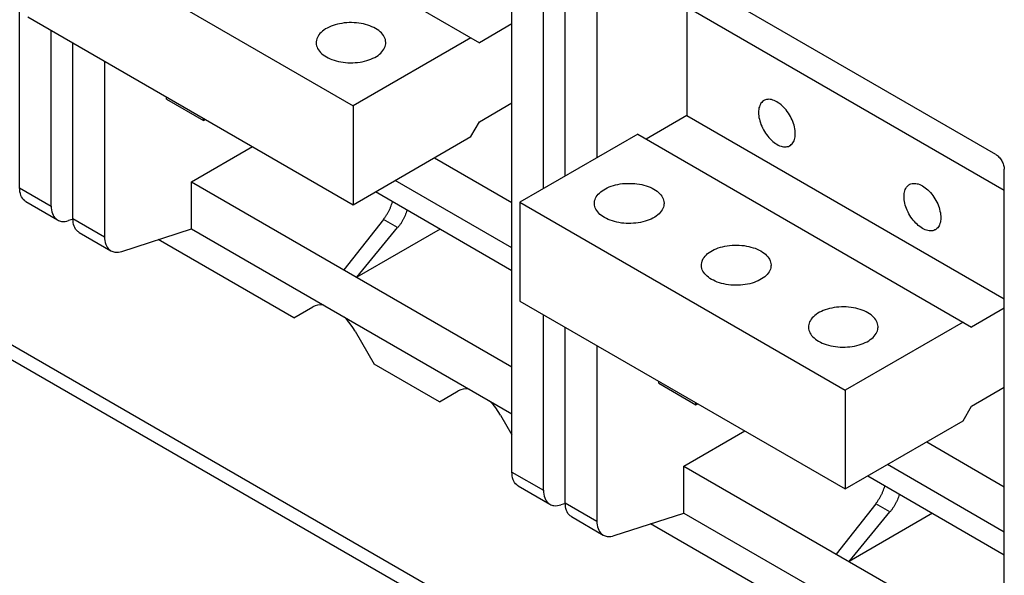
# Model space of a CAD drawing. Extents: x 0 to 17, y 0 to 11.
# Tile 32 of 51: x 11.982 to 13.05, y 2.968 to 3.57. Entities that reach past the tile are written whole.
import ezdxf

# ---------------------------------------------------------------- set-up
doc = ezdxf.new("R2010")
doc.units = 0
doc.header["$LTSCALE"] = 0.935
doc.layers.get('0').update_dxf_attribs({"linetype": 'CONTINUOUS'})

msp = doc.modelspace()

# ---------------------------------------------------------------- linework, layer by layer
at = {"color": 7, "linetype": 'CONTINUOUS'}
for p, q in [((11.9824, 3.3878), (11.9824, 4.0241)), ((12.1188, 3.7541), (12.4807, 3.5451)), ((12.516, 3.0798), (12.516, 3.716)), ((11.9912, 3.6804), (12.3438, 3.4768)), ((12.5501, 3.387), (12.5501, 3.6787)), ((12.5738, 3.4006), (12.5738, 3.6651)), ((12.6079, 3.663), (12.6079, 3.4203)), ((13.0403, 3.4241), (12.6172, 3.6684)), ((12.7057, 3.5839), (12.7057, 3.4661)), ((12.7057, 3.5839), (13.0496, 3.3854)), ((11.9912, 3.5732), (12.3438, 3.3696)), ((12.516, 3.5655), (12.4807, 3.5451)), ((12.0166, 3.3681), (12.0166, 3.5586)), ((12.0402, 3.3545), (12.0402, 3.5449)), ((12.4714, 3.5505), (12.3438, 3.4768)), ((12.0743, 3.5252), (12.0743, 3.3348)), ((14.9724, 1.4862), (11.4832, 3.5006)), ((14.9724, 1.4701), (11.4832, 3.4845)), ((12.1414, 3.4841), (12.1414, 3.4865)), ((12.1414, 3.4841), (12.1816, 3.4608)), ((12.4807, 3.4594), (12.516, 3.4798)), ((12.3438, 3.4768), (12.3438, 3.3696)), ((12.1816, 3.4608), (12.1816, 3.4633)), ((12.1816, 3.4608), (12.1838, 3.462)), ((12.4714, 3.4433), (12.4807, 3.4594)), ((12.7057, 3.4661), (12.6616, 3.4406)), ((12.7057, 3.4661), (13.0496, 3.2675)), ((12.3438, 3.3696), (12.4714, 3.4433)), ((12.6524, 3.446), (12.5247, 3.3723)), ((12.6524, 3.446), (13.0142, 3.237)), ((12.1687, 3.3943), (12.2349, 3.4325)), ((12.432, 3.4205), (12.516, 3.372)), ((13.0496, 2.7717), (13.0496, 3.408)), ((12.1687, 3.3434), (12.1687, 3.3943)), ((12.1687, 3.3943), (12.516, 3.1938)), ((12.516, 3.3228), (12.3894, 3.3959)), ((11.9824, 3.3878), (12.0166, 3.3681)), ((12.3681, 3.3837), (12.516, 3.2983)), ((11.9891, 3.3729), (12.0235, 3.353)), ((12.5247, 3.3723), (12.5247, 3.2652)), ((12.5247, 3.3723), (12.8773, 3.1687)), ((12.0404, 3.354), (12.0354, 3.3524)), ((12.0402, 3.3545), (12.0743, 3.3348)), ((12.3767, 3.3536), (12.3339, 3.299)), ((12.3921, 3.3447), (12.3767, 3.3536)), ((12.0931, 3.319), (12.1687, 3.3434)), ((12.1687, 3.3434), (12.516, 3.1429)), ((12.3478, 3.2909), (12.3921, 3.3447)), ((12.4382, 3.3432), (12.3478, 3.2909)), ((12.0469, 3.3395), (12.0812, 3.3197)), ((12.2795, 3.247), (12.1327, 3.3318)), ((12.2795, 3.247), (12.3001, 3.2589)), ((12.5247, 3.2652), (12.8773, 3.0616)), ((13.0496, 3.2574), (13.0142, 3.237)), ((12.5501, 3.0601), (12.5501, 3.2505)), ((12.5738, 3.0464), (12.5738, 3.2368)), ((13.0049, 3.2424), (12.8773, 3.1687)), ((12.346, 3.2324), (12.3665, 3.1968)), ((12.6079, 3.2171), (12.6079, 3.0267)), ((12.4373, 3.156), (12.3665, 3.1968)), ((12.675, 3.176), (12.675, 3.1784)), ((12.675, 3.176), (12.7152, 3.1528)), ((13.0142, 3.1513), (13.0496, 3.1717)), ((12.4373, 3.156), (12.4578, 3.1678)), ((12.8773, 3.1687), (12.8773, 3.0616)), ((12.7152, 3.1528), (12.7152, 3.1552)), ((12.7152, 3.1528), (12.7174, 3.1539)), ((13.0049, 3.1352), (13.0142, 3.1513)), ((12.5037, 3.1413), (12.516, 3.12)), ((12.8773, 3.0616), (13.0049, 3.1352)), ((12.7023, 3.0863), (12.7684, 3.1245)), ((12.9655, 3.1125), (13.0496, 3.0639)), ((12.7023, 3.0863), (13.0496, 2.8858)), ((12.7023, 3.0354), (12.7023, 3.0863)), ((13.0496, 3.0147), (12.9229, 3.0879)), ((12.516, 3.0798), (12.5501, 3.0601)), ((12.9017, 3.0756), (13.0496, 2.9902)), ((12.5227, 3.0648), (12.5571, 3.045)), ((12.5739, 3.0459), (12.569, 3.0443)), ((12.5738, 3.0464), (12.6079, 3.0267)), ((12.9103, 3.0455), (12.8675, 2.9909)), ((12.9257, 3.0366), (12.9103, 3.0455)), ((12.5805, 3.0315), (12.6148, 3.0116)), ((12.6267, 3.011), (12.7023, 3.0354)), ((12.7023, 3.0354), (13.0496, 2.8349)), ((12.8814, 2.9829), (12.9257, 3.0366)), ((12.9718, 3.0351), (12.8814, 2.9829)), ((12.8131, 2.939), (12.6663, 3.0237))]:
    msp.add_line(p, q, dxfattribs=at)
for points in [[(12.3682, 3.5605), (12.3662, 3.5615), (12.3642, 3.5625), (12.362, 3.5634), (12.3598, 3.5641), (12.3574, 3.5648), (12.355, 3.5654), (12.3525, 3.5659), (12.35, 3.5663), (12.3474, 3.5666), (12.3448, 3.5668), (12.3422, 3.5669), (12.3395, 3.5669), (12.3369, 3.5667), (12.3343, 3.5665), (12.3317, 3.5661), (12.3292, 3.5657), (12.3268, 3.5651), (12.3244, 3.5645), (12.3221, 3.5638), (12.3199, 3.5629), (12.3178, 3.562), (12.3158, 3.561), (12.3139, 3.56), (12.3122, 3.5588), (12.3106, 3.5576), (12.3092, 3.5563), (12.3079, 3.555), (12.3068, 3.5536), (12.3058, 3.5522), (12.3051, 3.5507), (12.3045, 3.5493), (12.304, 3.5478), (12.3038, 3.5462), (12.3038, 3.5451)], [(12.3792, 3.5451), (12.3792, 3.5455), (12.3791, 3.547), (12.3788, 3.5485), (12.3783, 3.55), (12.3776, 3.5515), (12.3767, 3.5529), (12.3757, 3.5543), (12.3745, 3.5557), (12.3731, 3.557), (12.3716, 3.5582), (12.37, 3.5594), (12.3682, 3.5605)], [(12.3038, 3.5451), (12.3038, 3.5447), (12.3039, 3.5432), (12.3042, 3.5417), (12.3047, 3.5402), (12.3054, 3.5387), (12.3063, 3.5373), (12.3073, 3.5359), (12.3085, 3.5345), (12.3099, 3.5332), (12.3114, 3.532), (12.313, 3.5308), (12.3148, 3.5297)], [(12.3148, 3.5297), (12.3168, 3.5287), (12.3188, 3.5277), (12.3209, 3.5268), (12.3232, 3.5261), (12.3256, 3.5254), (12.328, 3.5248), (12.3305, 3.5243), (12.333, 3.5239), (12.3356, 3.5236), (12.3382, 3.5234), (12.3408, 3.5233), (12.3435, 3.5233), (12.3461, 3.5235), (12.3487, 3.5237), (12.3513, 3.5241), (12.3538, 3.5245), (12.3562, 3.525), (12.3586, 3.5257), (12.3609, 3.5264), (12.3631, 3.5273), (12.3652, 3.5282), (12.3672, 3.5292), (12.3691, 3.5302), (12.3708, 3.5314), (12.3724, 3.5326), (12.3738, 3.5339), (12.3751, 3.5352), (12.3762, 3.5366), (12.3772, 3.538), (12.3779, 3.5395), (12.3785, 3.5409), (12.3789, 3.5424), (12.3792, 3.544), (12.3792, 3.5451)], [(12.789, 3.4825), (12.7885, 3.4821), (12.7875, 3.4814), (12.7867, 3.4805), (12.7859, 3.4795), (12.7852, 3.4784), (12.7846, 3.4772), (12.7841, 3.4758), (12.7837, 3.4744), (12.7834, 3.4729), (12.7832, 3.4712), (12.7832, 3.4695), (12.7832, 3.4678), (12.7834, 3.466), (12.7837, 3.4641), (12.7841, 3.4622), (12.7846, 3.4603), (12.7852, 3.4584), (12.7859, 3.4565), (12.7867, 3.4546), (12.7875, 3.4527), (12.7885, 3.4508), (12.7896, 3.449), (12.7907, 3.4472), (12.7919, 3.4455), (12.7932, 3.4438), (12.7945, 3.4423), (12.7959, 3.4408), (12.7973, 3.4394), (12.7987, 3.4381), (12.8002, 3.437), (12.8016, 3.4359), (12.8031, 3.435)], [(12.8031, 3.4811), (12.8016, 3.4819), (12.8002, 3.4825), (12.7987, 3.483), (12.7973, 3.4834), (12.7959, 3.4837), (12.7945, 3.4838), (12.7932, 3.4837), (12.7919, 3.4835), (12.7907, 3.4832), (12.7896, 3.4827), (12.789, 3.4825)], [(12.8172, 3.4336), (12.8178, 3.4339), (12.8187, 3.4347), (12.8196, 3.4355), (12.8204, 3.4365), (12.8211, 3.4376), (12.8217, 3.4389), (12.8222, 3.4402), (12.8226, 3.4417), (12.8229, 3.4432), (12.823, 3.4448), (12.8231, 3.4465), (12.823, 3.4483), (12.8229, 3.4501), (12.8226, 3.4519), (12.8222, 3.4538), (12.8217, 3.4557), (12.8211, 3.4576), (12.8204, 3.4596), (12.8196, 3.4615), (12.8187, 3.4634), (12.8178, 3.4652), (12.8167, 3.4671), (12.8156, 3.4689), (12.8144, 3.4706), (12.8131, 3.4722), (12.8118, 3.4738), (12.8104, 3.4753), (12.809, 3.4766), (12.8076, 3.4779), (12.8061, 3.4791), (12.8046, 3.4801), (12.8031, 3.4811)], [(12.8031, 3.435), (12.8046, 3.4342), (12.8061, 3.4335), (12.8076, 3.433), (12.809, 3.4326), (12.8104, 3.4324), (12.8118, 3.4323), (12.8131, 3.4323), (12.8144, 3.4325), (12.8156, 3.4328), (12.8167, 3.4333), (12.8172, 3.4336)], [(12.6053, 3.371), (12.6054, 3.3721), (12.6056, 3.3736), (12.606, 3.3751), (12.6066, 3.3766), (12.6074, 3.3781), (12.6083, 3.3795), (12.6094, 3.3809), (12.6107, 3.3822), (12.6122, 3.3835), (12.6137, 3.3847), (12.6155, 3.3858), (12.6173, 3.3869), (12.6193, 3.3879), (12.6214, 3.3888), (12.6236, 3.3896), (12.6259, 3.3904), (12.6283, 3.391), (12.6308, 3.3916), (12.6333, 3.392), (12.6359, 3.3924), (12.6385, 3.3926), (12.6411, 3.3927), (12.6437, 3.3927), (12.6464, 3.3927), (12.649, 3.3925), (12.6515, 3.3922), (12.6541, 3.3918), (12.6566, 3.3913), (12.659, 3.3907), (12.6614, 3.39), (12.6636, 3.3892), (12.6658, 3.3884), (12.6678, 3.3874), (12.6697, 3.3864)], [(12.6697, 3.3864), (12.6716, 3.3853), (12.6732, 3.3841), (12.6747, 3.3828), (12.6761, 3.3815), (12.6773, 3.3802), (12.6783, 3.3788), (12.6791, 3.3773), (12.6798, 3.3759), (12.6803, 3.3744), (12.6806, 3.3729), (12.6808, 3.3713), (12.6808, 3.371)], [(12.9609, 3.3439), (12.9594, 3.3448), (12.9579, 3.3459), (12.9564, 3.347), (12.955, 3.3483), (12.9536, 3.3497), (12.9522, 3.3512), (12.9509, 3.3527), (12.9496, 3.3544), (12.9484, 3.3561), (12.9473, 3.3579), (12.9463, 3.3597), (12.9453, 3.3616), (12.9444, 3.3635), (12.9436, 3.3654), (12.9429, 3.3673), (12.9423, 3.3692), (12.9418, 3.3712), (12.9414, 3.373), (12.9412, 3.3749), (12.941, 3.3767), (12.9409, 3.3785), (12.941, 3.3801), (12.9412, 3.3818), (12.9414, 3.3833), (12.9418, 3.3847), (12.9423, 3.3861), (12.9429, 3.3873), (12.9436, 3.3884), (12.9444, 3.3894), (12.9453, 3.3903), (12.9463, 3.3911), (12.9468, 3.3914)], [(12.9468, 3.3914), (12.9473, 3.3917), (12.9484, 3.3921), (12.9496, 3.3925), (12.9509, 3.3926), (12.9522, 3.3927), (12.9536, 3.3926), (12.955, 3.3923), (12.9564, 3.392), (12.9579, 3.3914), (12.9594, 3.3908), (12.9609, 3.39)], [(12.9609, 3.39), (12.9624, 3.389), (12.9639, 3.388), (12.9653, 3.3868), (12.9668, 3.3856), (12.9682, 3.3842), (12.9695, 3.3827), (12.9709, 3.3811), (12.9721, 3.3795), (12.9733, 3.3778), (12.9744, 3.376), (12.9755, 3.3742), (12.9765, 3.3723), (12.9774, 3.3704), (12.9782, 3.3685), (12.9789, 3.3666), (12.9795, 3.3646), (12.9799, 3.3627), (12.9803, 3.3608), (12.9806, 3.359), (12.9808, 3.3572), (12.9808, 3.3554), (12.9808, 3.3537), (12.9806, 3.3521), (12.9803, 3.3506), (12.9799, 3.3491), (12.9795, 3.3478), (12.9789, 3.3466), (12.9782, 3.3454), (12.9774, 3.3444), (12.9765, 3.3436), (12.9755, 3.3428), (12.975, 3.3425)], [(12.6164, 3.3556), (12.6146, 3.3567), (12.6129, 3.3579), (12.6114, 3.3591), (12.6101, 3.3604), (12.6089, 3.3618), (12.6078, 3.3632), (12.607, 3.3646), (12.6063, 3.3661), (12.6058, 3.3676), (12.6055, 3.3691), (12.6053, 3.3706), (12.6053, 3.371)], [(12.6808, 3.371), (12.6807, 3.3698), (12.6805, 3.3683), (12.6801, 3.3668), (12.6795, 3.3653), (12.6787, 3.3639), (12.6778, 3.3625), (12.6767, 3.3611), (12.6754, 3.3598), (12.674, 3.3585), (12.6724, 3.3573), (12.6707, 3.3561), (12.6688, 3.355), (12.6668, 3.354), (12.6647, 3.3531), (12.6625, 3.3523), (12.6602, 3.3516), (12.6578, 3.3509), (12.6553, 3.3504), (12.6528, 3.3499), (12.6503, 3.3496), (12.6477, 3.3494), (12.645, 3.3492), (12.6424, 3.3492), (12.6398, 3.3493), (12.6372, 3.3495), (12.6346, 3.3497), (12.632, 3.3501), (12.6295, 3.3506), (12.6271, 3.3512), (12.6248, 3.3519), (12.6225, 3.3527), (12.6204, 3.3536), (12.6183, 3.3545), (12.6164, 3.3556)], [(12.975, 3.3425), (12.9744, 3.3422), (12.9733, 3.3417), (12.9721, 3.3414), (12.9709, 3.3412), (12.9695, 3.3412), (12.9682, 3.3413), (12.9668, 3.3415), (12.9653, 3.3419), (12.9639, 3.3424), (12.9624, 3.3431), (12.9609, 3.3439)], [(12.7213, 3.304), (12.7214, 3.3051), (12.7216, 3.3067), (12.722, 3.3082), (12.7226, 3.3096), (12.7234, 3.3111), (12.7243, 3.3125), (12.7254, 3.3139), (12.7267, 3.3152), (12.7281, 3.3165), (12.7297, 3.3177), (12.7315, 3.3189), (12.7333, 3.3199), (12.7353, 3.3209), (12.7374, 3.3218), (12.7396, 3.3227), (12.7419, 3.3234), (12.7443, 3.324), (12.7468, 3.3246), (12.7493, 3.325), (12.7518, 3.3254), (12.7545, 3.3256), (12.7571, 3.3257), (12.7597, 3.3258), (12.7623, 3.3257), (12.765, 3.3255), (12.7675, 3.3252), (12.7701, 3.3248), (12.7726, 3.3243), (12.775, 3.3237), (12.7773, 3.323), (12.7796, 3.3223), (12.7817, 3.3214), (12.7838, 3.3204), (12.7857, 3.3194)], [(12.7857, 3.3194), (12.7875, 3.3183), (12.7892, 3.3171), (12.7907, 3.3159), (12.792, 3.3146), (12.7932, 3.3132), (12.7943, 3.3118), (12.7951, 3.3104), (12.7958, 3.3089), (12.7963, 3.3074), (12.7966, 3.3059), (12.7968, 3.3044), (12.7968, 3.304)], [(12.7324, 3.2886), (12.7306, 3.2897), (12.7289, 3.2909), (12.7274, 3.2921), (12.7261, 3.2934), (12.7249, 3.2948), (12.7238, 3.2962), (12.723, 3.2976), (12.7223, 3.2991), (12.7218, 3.3006), (12.7215, 3.3021), (12.7213, 3.3036), (12.7213, 3.304)], [(12.7968, 3.304), (12.7967, 3.3029), (12.7965, 3.3013), (12.7961, 3.2998), (12.7955, 3.2984), (12.7947, 3.2969), (12.7938, 3.2955), (12.7927, 3.2941), (12.7914, 3.2928), (12.7899, 3.2915), (12.7884, 3.2903), (12.7866, 3.2891), (12.7848, 3.2881), (12.7828, 3.2871), (12.7807, 3.2862), (12.7785, 3.2853), (12.7762, 3.2846), (12.7738, 3.2839), (12.7713, 3.2834), (12.7688, 3.283), (12.7662, 3.2826), (12.7636, 3.2824), (12.761, 3.2822), (12.7584, 3.2822), (12.7558, 3.2823), (12.7531, 3.2825), (12.7506, 3.2828), (12.748, 3.2832), (12.7455, 3.2837), (12.7431, 3.2843), (12.7408, 3.2849), (12.7385, 3.2857), (12.7364, 3.2866), (12.7343, 3.2876), (12.7324, 3.2886)], [(12.312, 3.2607), (12.3114, 3.2608), (12.3083, 3.261), (12.3054, 3.2608), (12.3026, 3.2601), (12.3001, 3.2589)], [(12.9017, 3.2524), (12.8998, 3.2535), (12.8977, 3.2544), (12.8956, 3.2553), (12.8933, 3.2561), (12.891, 3.2568), (12.8886, 3.2574), (12.8861, 3.2579), (12.8835, 3.2582), (12.8809, 3.2585), (12.8783, 3.2587), (12.8757, 3.2588), (12.8731, 3.2588), (12.8704, 3.2586), (12.8678, 3.2584), (12.8653, 3.2581), (12.8628, 3.2576), (12.8603, 3.2571), (12.8579, 3.2564), (12.8556, 3.2557), (12.8534, 3.2549), (12.8513, 3.254), (12.8493, 3.253), (12.8474, 3.2519), (12.8457, 3.2507), (12.8441, 3.2495), (12.8427, 3.2482), (12.8414, 3.2469), (12.8403, 3.2455), (12.8394, 3.2441), (12.8386, 3.2427), (12.838, 3.2412), (12.8376, 3.2397), (12.8374, 3.2382), (12.8373, 3.237)], [(12.346, 3.2324), (12.3434, 3.2365), (12.3407, 3.2404), (12.3378, 3.244), (12.3347, 3.2474), (12.3341, 3.248)], [(12.9128, 3.237), (12.9128, 3.2374), (12.9126, 3.2389), (12.9123, 3.2404), (12.9118, 3.2419), (12.9111, 3.2434), (12.9103, 3.2448), (12.9092, 3.2462), (12.908, 3.2476), (12.9067, 3.2489), (12.9052, 3.2501), (12.9035, 3.2513), (12.9017, 3.2524)], [(12.8373, 3.237), (12.8373, 3.2366), (12.8374, 3.2351), (12.8378, 3.2336), (12.8383, 3.2321), (12.839, 3.2307), (12.8398, 3.2292), (12.8408, 3.2278), (12.842, 3.2265), (12.8434, 3.2252), (12.8449, 3.2239), (12.8465, 3.2227), (12.8484, 3.2216)], [(12.8484, 3.2216), (12.8503, 3.2206), (12.8523, 3.2196), (12.8545, 3.2188), (12.8567, 3.218), (12.8591, 3.2173), (12.8615, 3.2167), (12.864, 3.2162), (12.8665, 3.2158), (12.8691, 3.2155), (12.8717, 3.2153), (12.8744, 3.2152), (12.877, 3.2153), (12.8796, 3.2154), (12.8822, 3.2156), (12.8848, 3.216), (12.8873, 3.2164), (12.8898, 3.217), (12.8922, 3.2176), (12.8945, 3.2183), (12.8967, 3.2192), (12.8988, 3.2201), (12.9008, 3.2211), (12.9026, 3.2222), (12.9044, 3.2233), (12.9059, 3.2245), (12.9074, 3.2258), (12.9087, 3.2271), (12.9098, 3.2285), (12.9107, 3.2299), (12.9115, 3.2314), (12.9121, 3.2329), (12.9125, 3.2344), (12.9127, 3.2359), (12.9128, 3.237)], [(12.4697, 3.1696), (12.4691, 3.1698), (12.466, 3.17), (12.4631, 3.1697), (12.4604, 3.169), (12.4578, 3.1678)], [(12.5037, 3.1413), (12.5012, 3.1454), (12.4984, 3.1493), (12.4955, 3.1529), (12.4924, 3.1563), (12.4918, 3.1569)]]:
    msp.add_lwpolyline(points, dxfattribs=at)
at = {"color": 4, "linetype": 'CONTINUOUS'}
msp.add_open_spline([(0.2175, 10.8), (0.2175, 10.8), (0.2175, 10.8), (0.2175, 10.8), (0.2175, 10.8), (0.2175, 10.8), (0.2175, 10.8), (0.2176, 10.8), (0.2176, 10.8), (0.2176, 10.8), (0.2177, 10.8), (0.2178, 10.8), (0.2178, 10.8), (0.2179, 10.8), (0.218, 10.8), (0.2181, 10.8), (0.2183, 10.8), (0.2185, 10.8), (0.2188, 10.8), (0.219, 10.8), (0.2193, 10.8), (0.2196, 10.8), (0.22, 10.8), (0.2205, 10.8), (0.221, 10.8), (0.2217, 10.8), (0.2225, 10.8), (0.2236, 10.8), (0.2246, 10.8), (0.2256, 10.8), (0.2266, 10.8), (0.2279, 10.8), (0.2296, 10.8), (0.2316, 10.8), (0.2337, 10.8), (0.2357, 10.8), (0.2377, 10.8), (0.2397, 10.8), (0.2424, 10.8), (0.2458, 10.8), (0.2498, 10.8), (0.2539, 10.8), (0.2579, 10.8), (0.2619, 10.8), (0.2673, 10.8), (0.274, 10.8), (0.2821, 10.8), (0.2902, 10.8), (0.2983, 10.8), (0.3064, 10.8), (0.3144, 10.8), (0.3225, 10.8), (0.3333, 10.8), (0.3468, 10.8), (0.3629, 10.8), (0.3791, 10.8), (0.3952, 10.8), (0.4114, 10.8), (0.4275, 10.8), (0.4491, 10.8), (0.476, 10.8), (0.5083, 10.8), (0.5406, 10.8), (0.573, 10.8), (0.6053, 10.8), (0.6376, 10.8), (0.6699, 10.8), (0.7022, 10.8), (0.7453, 10.8), (0.7991, 10.8), (0.8638, 10.8), (0.9284, 10.8), (0.993, 10.8), (1.0577, 10.8), (1.1223, 10.8), (1.1869, 10.8), (1.2731, 10.8), (1.3808, 10.8), (1.5101, 10.8), (1.6393, 10.8), (1.7686, 10.8), (1.8978, 10.8), (2.0271, 10.8), (2.1563, 10.8), (2.2856, 10.8), (2.4148, 10.8), (2.5872, 10.8), (2.8026, 10.8), (3.0611, 10.8), (3.3196, 10.8), (3.5781, 10.8), (3.8366, 10.8), (4.0952, 10.8), (4.3537, 10.8), (4.6122, 10.8), (4.9569, 10.8), (5.3877, 10.8), (5.9047, 10.8), (6.4217, 10.8), (6.9388, 10.8), (7.4558, 10.8), (7.9728, 10.8), (8.4898, 10.8), (9.0069, 10.8), (9.5239, 10.8), (10.0409, 10.8), (10.5579, 10.8), (11.0749, 10.8), (11.592, 10.8), (12.0228, 10.8), (12.3675, 10.8), (12.626, 10.8), (12.8845, 10.8), (13.143, 10.8), (13.4015, 10.8), (13.66, 10.8), (13.9185, 10.8), (14.1771, 10.8), (14.3925, 10.8), (14.5648, 10.8), (14.6941, 10.8), (14.8233, 10.8), (14.9526, 10.8), (15.0818, 10.8), (15.2111, 10.8), (15.3404, 10.8), (15.4696, 10.8), (15.5989, 10.8), (15.7066, 10.8), (15.7927, 10.8), (15.8574, 10.8), (15.922, 10.8), (15.9866, 10.8), (16.0513, 10.8), (16.1159, 10.8), (16.1805, 10.8), (16.2344, 10.8), (16.2775, 10.8), (16.3098, 10.8), (16.3421, 10.8), (16.3744, 10.8), (16.4067, 10.8), (16.439, 10.8), (16.4713, 10.8), (16.5037, 10.8), (16.5306, 10.8), (16.5521, 10.8), (16.5683, 10.8), (16.5844, 10.8), (16.6006, 10.8), (16.6168, 10.8), (16.6329, 10.8), (16.6464, 10.8), (16.6571, 10.8), (16.6652, 10.8), (16.6733, 10.8), (16.6814, 10.8), (16.6895, 10.8), (16.6975, 10.8), (16.7056, 10.8), (16.7123, 10.8), (16.7177, 10.8), (16.7218, 10.8), (16.7258, 10.8), (16.7298, 10.8), (16.7339, 10.8), (16.7373, 10.8), (16.7399, 10.8), (16.742, 10.8), (16.744, 10.8), (16.746, 10.8), (16.748, 10.8), (16.75, 10.8), (16.7517, 10.8), (16.7531, 10.8), (16.7541, 10.8), (16.7551, 10.8), (16.7561, 10.8), (16.7571, 10.8), (16.758, 10.8), (16.7586, 10.8), (16.7591, 10.8), (16.7596, 10.8), (16.7601, 10.8), (16.7604, 10.8), (16.7606, 10.8), (16.7609, 10.8), (16.7612, 10.8), (16.7614, 10.8), (16.7615, 10.8), (16.7617, 10.8), (16.7618, 10.8), (16.7618, 10.8), (16.7619, 10.8), (16.762, 10.8), (16.762, 10.8), (16.7621, 10.8), (16.7621, 10.8), (16.7621, 10.8), (16.7621, 10.8), (16.7621, 10.8), (16.7622, 10.8), (16.7622, 10.8), (16.7622, 10.8), (16.7622, 10.8), (16.7622, 10.8), (16.7622, 10.8), (16.7622, 10.8), (16.7622, 10.8), (16.7622, 10.8), (16.7622, 10.7999), (16.7622, 10.7999), (16.7622, 10.7999), (16.7622, 10.7998), (16.7622, 10.7998), (16.7622, 10.7997), (16.7622, 10.7997), (16.7622, 10.7996), (16.7622, 10.7995), (16.7622, 10.7994), (16.7622, 10.7992), (16.7622, 10.799), (16.7622, 10.7989), (16.7622, 10.7986), (16.7622, 10.7984), (16.7622, 10.7981), (16.7622, 10.7977), (16.7622, 10.7973), (16.7622, 10.7968), (16.7622, 10.7961), (16.7622, 10.7955), (16.7622, 10.7948), (16.7622, 10.7942), (16.7622, 10.7933), (16.7622, 10.7922), (16.7622, 10.7909), (16.7622, 10.7896), (16.7622, 10.7883), (16.7622, 10.787), (16.7622, 10.7857), (16.7622, 10.784), (16.7622, 10.7818), (16.7622, 10.7793), (16.7622, 10.7767), (16.7622, 10.7741), (16.7622, 10.7715), (16.7622, 10.768), (16.7622, 10.7637), (16.7622, 10.7585), (16.7622, 10.7533), (16.7622, 10.7481), (16.7622, 10.7429), (16.7622, 10.7378), (16.7622, 10.7326), (16.7622, 10.7257), (16.7622, 10.717), (16.7622, 10.7066), (16.7622, 10.6963), (16.7622, 10.6859), (16.7622, 10.6755), (16.7622, 10.6651), (16.7622, 10.6513), (16.7622, 10.634), (16.7622, 10.6133), (16.7622, 10.5925), (16.7622, 10.5718), (16.7622, 10.551), (16.7622, 10.5303), (16.7622, 10.5095), (16.7622, 10.4888), (16.7622, 10.4611), (16.7622, 10.4266), (16.7622, 10.3851), (16.7622, 10.3436), (16.7622, 10.3021), (16.7622, 10.2606), (16.7622, 10.2191), (16.7622, 10.1776), (16.7622, 10.1223), (16.7622, 10.0531), (16.7622, 9.9701), (16.7622, 9.8871), (16.7622, 9.8041), (16.7622, 9.7211), (16.7622, 9.6382), (16.7622, 9.5552), (16.7622, 9.4722), (16.7622, 9.3892), (16.7622, 9.2785), (16.7622, 9.1402), (16.7622, 8.9742), (16.7622, 8.8083), (16.7622, 8.6423), (16.7622, 8.4763), (16.7622, 8.3103), (16.7622, 8.1444), (16.7622, 7.9784), (16.7622, 7.7571), (16.7622, 7.4805), (16.7622, 7.1485), (16.7622, 6.8165), (16.7622, 6.4846), (16.7622, 6.1526), (16.7622, 5.8207), (16.7622, 5.4887), (16.7622, 5.1568), (16.7622, 4.8248), (16.7622, 4.4929), (16.7622, 4.1609), (16.7622, 3.8289), (16.7622, 3.497), (16.7622, 3.2204), (16.7622, 2.9991), (16.7622, 2.8331), (16.7622, 2.6671), (16.7622, 2.5011), (16.7622, 2.3352), (16.7622, 2.1692), (16.7622, 2.0032), (16.7622, 1.8372), (16.7622, 1.6989), (16.7622, 1.5883), (16.7622, 1.5053), (16.7622, 1.4223), (16.7622, 1.3393), (16.7622, 1.2563), (16.7622, 1.1733), (16.7622, 1.0903), (16.7622, 1.0073), (16.7622, 0.9243), (16.7622, 0.8552), (16.7622, 0.7999), (16.7622, 0.7584), (16.7622, 0.7169), (16.7622, 0.6754), (16.7622, 0.6339), (16.7622, 0.5924), (16.7622, 0.5509), (16.7622, 0.5163), (16.7622, 0.4887), (16.7622, 0.4679), (16.7622, 0.4472), (16.7622, 0.4264), (16.7622, 0.4057), (16.7622, 0.3849), (16.7622, 0.3642), (16.7622, 0.3434), (16.7622, 0.3261), (16.7622, 0.3123), (16.7622, 0.3019), (16.7622, 0.2916), (16.7622, 0.2812), (16.7622, 0.2708), (16.7622, 0.2604), (16.7622, 0.2518), (16.7622, 0.2449), (16.7622, 0.2397), (16.7622, 0.2345), (16.7622, 0.2293), (16.7622, 0.2241), (16.7622, 0.2189), (16.7622, 0.2138), (16.7622, 0.2094), (16.7622, 0.206), (16.7622, 0.2034), (16.7622, 0.2008), (16.7622, 0.1982), (16.7622, 0.1956), (16.7622, 0.1934), (16.7622, 0.1917), (16.7622, 0.1904), (16.7622, 0.1891), (16.7622, 0.1878), (16.7622, 0.1865), (16.7622, 0.1852), (16.7622, 0.1841), (16.7622, 0.1833), (16.7622, 0.1826), (16.7622, 0.182), (16.7622, 0.1813), (16.7622, 0.1807), (16.7622, 0.1801), (16.7622, 0.1797), (16.7622, 0.1794), (16.7622, 0.1791), (16.7622, 0.1788), (16.7622, 0.1786), (16.7622, 0.1784), (16.7622, 0.1783), (16.7622, 0.1781), (16.7622, 0.178), (16.7622, 0.1779), (16.7622, 0.1778), (16.7622, 0.1777), (16.7622, 0.1776), (16.7622, 0.1776), (16.7622, 0.1776), (16.7622, 0.1775), (16.7622, 0.1775), (16.7622, 0.1775), (16.7622, 0.1775), (16.7622, 0.1775), (16.7622, 0.1775), (16.7622, 0.1775), (16.7622, 0.1774), (16.7622, 0.1774), (16.7622, 0.1774), (16.7622, 0.1774), (16.7621, 0.1774), (16.7621, 0.1774), (16.7621, 0.1774), (16.7621, 0.1774), (16.7621, 0.1774), (16.762, 0.1774), (16.762, 0.1774), (16.7619, 0.1774), (16.7618, 0.1774), (16.7618, 0.1774), (16.7617, 0.1774), (16.7615, 0.1774), (16.7614, 0.1774), (16.7612, 0.1774), (16.7609, 0.1774), (16.7606, 0.1774), (16.7604, 0.1774), (16.7601, 0.1774), (16.7596, 0.1774), (16.7591, 0.1774), (16.7586, 0.1774), (16.758, 0.1774), (16.7571, 0.1774), (16.7561, 0.1774), (16.7551, 0.1774), (16.7541, 0.1774), (16.7531, 0.1774), (16.7517, 0.1774), (16.75, 0.1774), (16.748, 0.1774), (16.746, 0.1774), (16.744, 0.1774), (16.742, 0.1774), (16.7399, 0.1774), (16.7373, 0.1774), (16.7339, 0.1774), (16.7298, 0.1774), (16.7258, 0.1774), (16.7218, 0.1774), (16.7177, 0.1774), (16.7123, 0.1774), (16.7056, 0.1774), (16.6975, 0.1774), (16.6895, 0.1774), (16.6814, 0.1774), (16.6733, 0.1774), (16.6652, 0.1774), (16.6571, 0.1774), (16.6464, 0.1774), (16.6329, 0.1774), (16.6168, 0.1774), (16.6006, 0.1774), (16.5844, 0.1774), (16.5683, 0.1774), (16.5521, 0.1774), (16.5306, 0.1774), (16.5037, 0.1774), (16.4713, 0.1774), (16.439, 0.1774), (16.4067, 0.1774), (16.3744, 0.1774), (16.3421, 0.1774), (16.3098, 0.1774), (16.2775, 0.1774), (16.2344, 0.1774), (16.1805, 0.1774), (16.1159, 0.1774), (16.0513, 0.1774), (15.9866, 0.1774), (15.922, 0.1774), (15.8574, 0.1774), (15.7927, 0.1774), (15.7066, 0.1774), (15.5989, 0.1774), (15.4696, 0.1774), (15.3404, 0.1774), (15.2111, 0.1774), (15.0818, 0.1774), (14.9526, 0.1774), (14.8233, 0.1774), (14.6941, 0.1774), (14.5648, 0.1774), (14.3925, 0.1774), (14.1771, 0.1774), (13.9185, 0.1774), (13.66, 0.1774), (13.4015, 0.1774), (13.143, 0.1774), (12.8845, 0.1774), (12.626, 0.1774), (12.3675, 0.1774), (12.0228, 0.1774), (11.592, 0.1774), (11.0749, 0.1774), (10.5579, 0.1774), (10.0409, 0.1774), (9.5239, 0.1774), (9.0069, 0.1774), (8.4898, 0.1774), (7.9728, 0.1774), (7.4558, 0.1774), (6.9388, 0.1774), (6.4217, 0.1774), (5.9047, 0.1774), (5.3877, 0.1774), (4.9569, 0.1774), (4.6122, 0.1774), (4.3537, 0.1774), (4.0952, 0.1774), (3.8366, 0.1774), (3.5781, 0.1774), (3.3196, 0.1774), (3.0611, 0.1774), (2.8026, 0.1774), (2.5872, 0.1774), (2.4148, 0.1774), (2.2856, 0.1774), (2.1563, 0.1774), (2.0271, 0.1774), (1.8978, 0.1774), (1.7686, 0.1774), (1.6393, 0.1774), (1.5101, 0.1774), (1.3808, 0.1774), (1.2731, 0.1774), (1.1869, 0.1774), (1.1223, 0.1774), (1.0577, 0.1774), (0.993, 0.1774), (0.9284, 0.1774), (0.8638, 0.1774), (0.7991, 0.1774), (0.7453, 0.1774), (0.7022, 0.1774), (0.6699, 0.1774), (0.6376, 0.1774), (0.6053, 0.1774), (0.573, 0.1774), (0.5406, 0.1774), (0.5083, 0.1774), (0.476, 0.1774), (0.4491, 0.1774), (0.4275, 0.1774), (0.4114, 0.1774), (0.3952, 0.1774), (0.3791, 0.1774), (0.3629, 0.1774), (0.3468, 0.1774), (0.3333, 0.1774), (0.3225, 0.1774), (0.3144, 0.1774), (0.3064, 0.1774), (0.2983, 0.1774), (0.2902, 0.1774), (0.2821, 0.1774), (0.274, 0.1774), (0.2673, 0.1774), (0.2619, 0.1774), (0.2579, 0.1774), (0.2539, 0.1774), (0.2498, 0.1774), (0.2458, 0.1774), (0.2424, 0.1774), (0.2397, 0.1774), (0.2377, 0.1774), (0.2357, 0.1774), (0.2337, 0.1774), (0.2316, 0.1774), (0.2296, 0.1774), (0.2279, 0.1774), (0.2266, 0.1774), (0.2256, 0.1774), (0.2246, 0.1774), (0.2236, 0.1774), (0.2225, 0.1774), (0.2217, 0.1774), (0.221, 0.1774), (0.2205, 0.1774), (0.22, 0.1774), (0.2196, 0.1774), (0.2193, 0.1774), (0.219, 0.1774), (0.2188, 0.1774), (0.2185, 0.1774), (0.2183, 0.1774), (0.2181, 0.1774), (0.218, 0.1774), (0.2179, 0.1774), (0.2178, 0.1774), (0.2178, 0.1774), (0.2177, 0.1774), (0.2176, 0.1774), (0.2176, 0.1774), (0.2176, 0.1774), (0.2175, 0.1774), (0.2175, 0.1774), (0.2175, 0.1774), (0.2175, 0.1774), (0.2175, 0.1774), (0.2175, 0.1774), (0.2175, 0.1774), (0.2175, 0.1775), (0.2175, 0.1775), (0.2175, 0.1775), (0.2175, 0.1775), (0.2175, 0.1775), (0.2175, 0.1775), (0.2175, 0.1775), (0.2175, 0.1776), (0.2175, 0.1776), (0.2175, 0.1776), (0.2175, 0.1777), (0.2175, 0.1778), (0.2175, 0.1779), (0.2175, 0.178), (0.2175, 0.1781), (0.2175, 0.1783), (0.2175, 0.1784), (0.2175, 0.1786), (0.2175, 0.1788), (0.2175, 0.1791), (0.2175, 0.1794), (0.2175, 0.1797), (0.2175, 0.1801), (0.2175, 0.1807), (0.2175, 0.1813), (0.2175, 0.182), (0.2175, 0.1826), (0.2175, 0.1833), (0.2175, 0.1841), (0.2175, 0.1852), (0.2175, 0.1865), (0.2175, 0.1878), (0.2175, 0.1891), (0.2175, 0.1904), (0.2175, 0.1917), (0.2175, 0.1934), (0.2175, 0.1956), (0.2175, 0.1982), (0.2175, 0.2008), (0.2175, 0.2034), (0.2175, 0.206), (0.2175, 0.2094), (0.2175, 0.2138), (0.2175, 0.2189), (0.2175, 0.2241), (0.2175, 0.2293), (0.2175, 0.2345), (0.2175, 0.2397), (0.2175, 0.2449), (0.2175, 0.2518), (0.2175, 0.2604), (0.2175, 0.2708), (0.2175, 0.2812), (0.2175, 0.2916), (0.2175, 0.3019), (0.2175, 0.3123), (0.2175, 0.3261), (0.2175, 0.3434), (0.2175, 0.3642), (0.2175, 0.3849), (0.2175, 0.4057), (0.2175, 0.4264), (0.2175, 0.4472), (0.2175, 0.4679), (0.2175, 0.4887), (0.2175, 0.5163), (0.2175, 0.5509), (0.2175, 0.5924), (0.2175, 0.6339), (0.2175, 0.6754), (0.2175, 0.7169), (0.2175, 0.7584), (0.2175, 0.7999), (0.2175, 0.8552), (0.2175, 0.9243), (0.2175, 1.0073), (0.2175, 1.0903), (0.2175, 1.1733), (0.2175, 1.2563), (0.2175, 1.3393), (0.2175, 1.4223), (0.2175, 1.5053), (0.2175, 1.5883), (0.2175, 1.6989), (0.2175, 1.8372), (0.2175, 2.0032), (0.2175, 2.1692), (0.2175, 2.3352), (0.2175, 2.5011), (0.2175, 2.6671), (0.2175, 2.8331), (0.2175, 2.9991), (0.2175, 3.2204), (0.2175, 3.497), (0.2175, 3.8289), (0.2175, 4.1609), (0.2175, 4.4929), (0.2175, 4.8248), (0.2175, 5.1568), (0.2175, 5.4887), (0.2175, 5.8207), (0.2175, 6.1526), (0.2175, 6.4846), (0.2175, 6.8165), (0.2175, 7.1485), (0.2175, 7.4805), (0.2175, 7.7571), (0.2175, 7.9784), (0.2175, 8.1444), (0.2175, 8.3103), (0.2175, 8.4763), (0.2175, 8.6423), (0.2175, 8.8083), (0.2175, 8.9742), (0.2175, 9.1402), (0.2175, 9.2785), (0.2175, 9.3892), (0.2175, 9.4722), (0.2175, 9.5552), (0.2175, 9.6382), (0.2175, 9.7211), (0.2175, 9.8041), (0.2175, 9.8871), (0.2175, 9.9701), (0.2175, 10.0531), (0.2175, 10.1223), (0.2175, 10.1776), (0.2175, 10.2191), (0.2175, 10.2606), (0.2175, 10.3021), (0.2175, 10.3436), (0.2175, 10.3851), (0.2175, 10.4266), (0.2175, 10.4611), (0.2175, 10.4888), (0.2175, 10.5095), (0.2175, 10.5303), (0.2175, 10.551), (0.2175, 10.5718), (0.2175, 10.5925), (0.2175, 10.6133), (0.2175, 10.634), (0.2175, 10.6513), (0.2175, 10.6651), (0.2175, 10.6755), (0.2175, 10.6859), (0.2175, 10.6963), (0.2175, 10.7066), (0.2175, 10.717), (0.2175, 10.7257), (0.2175, 10.7326), (0.2175, 10.7378), (0.2175, 10.7429), (0.2175, 10.7481), (0.2175, 10.7533), (0.2175, 10.7585), (0.2175, 10.7637), (0.2175, 10.768), (0.2175, 10.7715), (0.2175, 10.7741), (0.2175, 10.7767), (0.2175, 10.7793), (0.2175, 10.7818), (0.2175, 10.784), (0.2175, 10.7857), (0.2175, 10.787), (0.2175, 10.7883), (0.2175, 10.7896), (0.2175, 10.7909), (0.2175, 10.7922), (0.2175, 10.7933), (0.2175, 10.7942), (0.2175, 10.7948), (0.2175, 10.7955), (0.2175, 10.7961), (0.2175, 10.7968), (0.2175, 10.7973), (0.2175, 10.7977), (0.2175, 10.7981), (0.2175, 10.7984), (0.2175, 10.7986), (0.2175, 10.7989), (0.2175, 10.799), (0.2175, 10.7992), (0.2175, 10.7994), (0.2175, 10.7995), (0.2175, 10.7996), (0.2175, 10.7997), (0.2175, 10.7997), (0.2175, 10.7998), (0.2175, 10.7998), (0.2175, 10.7999), (0.2175, 10.7999), (0.2175, 10.7999), (0.2175, 10.8), (0.2175, 10.8), (0.2175, 10.8), (0.2175, 10.8), (0.2175, 10.8), (0.2175, 10.8), (0.2175, 10.8), (0.2175, 10.8)], degree=3, knots=[0, 0, 0, 0, 0, 0, 0, 0, 0.000001, 0.000001, 0.000001, 0.000002, 0.000003, 0.000004, 0.000005, 0.000006, 0.000008, 0.00001, 0.000011, 0.000015, 0.000019, 0.000023, 0.000027, 0.000031, 0.000038, 0.000046, 0.000053, 0.000061, 0.000076, 0.000092, 0.000107, 0.000122, 0.000137, 0.000153, 0.000183, 0.000214, 0.000244, 0.000275, 0.000305, 0.000336, 0.000366, 0.000427, 0.000488, 0.000549, 0.00061, 0.000671, 0.000732, 0.000854, 0.000977, 0.001099, 0.001221, 0.001343, 0.001465, 0.001587, 0.001709, 0.001953, 0.002197, 0.002441, 0.002686, 0.00293, 0.003174, 0.003418, 0.003906, 0.004395, 0.004883, 0.005371, 0.005859, 0.006348, 0.006836, 0.007324, 0.007812, 0.008789, 0.009766, 0.010742, 0.011719, 0.012695, 0.013672, 0.014648, 0.015625, 0.017578, 0.019531, 0.021484, 0.023438, 0.025391, 0.027344, 0.029297, 0.03125, 0.033203, 0.035156, 0.039062, 0.042969, 0.046875, 0.050781, 0.054688, 0.058594, 0.0625, 0.066406, 0.070312, 0.078125, 0.085938, 0.09375, 0.101562, 0.109375, 0.117188, 0.125, 0.132812, 0.140625, 0.148438, 0.15625, 0.164062, 0.171875, 0.179688, 0.183594, 0.1875, 0.191406, 0.195312, 0.199219, 0.203125, 0.207031, 0.210938, 0.214844, 0.216797, 0.21875, 0.220703, 0.222656, 0.224609, 0.226562, 0.228516, 0.230469, 0.232422, 0.234375, 0.235352, 0.236328, 0.237305, 0.238281, 0.239258, 0.240234, 0.241211, 0.242188, 0.242676, 0.243164, 0.243652, 0.244141, 0.244629, 0.245117, 0.245605, 0.246094, 0.246582, 0.246826, 0.24707, 0.247314, 0.247559, 0.247803, 0.248047, 0.248291, 0.248413, 0.248535, 0.248657, 0.248779, 0.248901, 0.249023, 0.249146, 0.249268, 0.249329, 0.24939, 0.249451, 0.249512, 0.249573, 0.249634, 0.249664, 0.249695, 0.249725, 0.249756, 0.249786, 0.249817, 0.249847, 0.249863, 0.249878, 0.249893, 0.249908, 0.249924, 0.249939, 0.249947, 0.249954, 0.249962, 0.249969, 0.249973, 0.249977, 0.249981, 0.249985, 0.249989, 0.24999, 0.249992, 0.249994, 0.249995, 0.249996, 0.249997, 0.249998, 0.249999, 0.249999, 0.249999, 0.25, 0.25, 0.25, 0.25, 0.25, 0.25, 0.25, 0.25, 0.25, 0.250001, 0.250001, 0.250001, 0.250002, 0.250003, 0.250004, 0.250005, 0.250006, 0.250008, 0.25001, 0.250011, 0.250015, 0.250019, 0.250023, 0.250027, 0.250031, 0.250038, 0.250046, 0.250053, 0.250061, 0.250076, 0.250092, 0.250107, 0.250122, 0.250137, 0.250153, 0.250183, 0.250214, 0.250244, 0.250275, 0.250305, 0.250336, 0.250366, 0.250427, 0.250488, 0.250549, 0.25061, 0.250671, 0.250732, 0.250854, 0.250977, 0.251099, 0.251221, 0.251343, 0.251465, 0.251587, 0.251709, 0.251953, 0.252197, 0.252441, 0.252686, 0.25293, 0.253174, 0.253418, 0.253906, 0.254395, 0.254883, 0.255371, 0.255859, 0.256348, 0.256836, 0.257324, 0.257812, 0.258789, 0.259766, 0.260742, 0.261719, 0.262695, 0.263672, 0.264648, 0.265625, 0.267578, 0.269531, 0.271484, 0.273438, 0.275391, 0.277344, 0.279297, 0.28125, 0.283203, 0.285156, 0.289062, 0.292969, 0.296875, 0.300781, 0.304688, 0.308594, 0.3125, 0.316406, 0.320312, 0.328125, 0.335938, 0.34375, 0.351562, 0.359375, 0.367188, 0.375, 0.382812, 0.390625, 0.398438, 0.40625, 0.414062, 0.421875, 0.429688, 0.433594, 0.4375, 0.441406, 0.445312, 0.449219, 0.453125, 0.457031, 0.460938, 0.464844, 0.466797, 0.46875, 0.470703, 0.472656, 0.474609, 0.476562, 0.478516, 0.480469, 0.482422, 0.484375, 0.485352, 0.486328, 0.487305, 0.488281, 0.489258, 0.490234, 0.491211, 0.492188, 0.492676, 0.493164, 0.493652, 0.494141, 0.494629, 0.495117, 0.495605, 0.496094, 0.496582, 0.496826, 0.49707, 0.497314, 0.497559, 0.497803, 0.498047, 0.498291, 0.498413, 0.498535, 0.498657, 0.498779, 0.498901, 0.499023, 0.499146, 0.499268, 0.499329, 0.49939, 0.499451, 0.499512, 0.499573, 0.499634, 0.499664, 0.499695, 0.499725, 0.499756, 0.499786, 0.499817, 0.499847, 0.499863, 0.499878, 0.499893, 0.499908, 0.499924, 0.499939, 0.499947, 0.499954, 0.499962, 0.499969, 0.499973, 0.499977, 0.499981, 0.499985, 0.499989, 0.49999, 0.499992, 0.499994, 0.499995, 0.499996, 0.499997, 0.499998, 0.499999, 0.499999, 0.499999, 0.5, 0.5, 0.5, 0.5, 0.5, 0.5, 0.5, 0.5, 0.5, 0.500001, 0.500001, 0.500001, 0.500002, 0.500003, 0.500004, 0.500005, 0.500006, 0.500008, 0.50001, 0.500011, 0.500015, 0.500019, 0.500023, 0.500027, 0.500031, 0.500038, 0.500046, 0.500053, 0.500061, 0.500076, 0.500092, 0.500107, 0.500122, 0.500137, 0.500153, 0.500183, 0.500214, 0.500244, 0.500275, 0.500305, 0.500336, 0.500366, 0.500427, 0.500488, 0.500549, 0.50061, 0.500671, 0.500732, 0.500854, 0.500977, 0.501099, 0.501221, 0.501343, 0.501465, 0.501587, 0.501709, 0.501953, 0.502197, 0.502441, 0.502686, 0.50293, 0.503174, 0.503418, 0.503906, 0.504395, 0.504883, 0.505371, 0.505859, 0.506348, 0.506836, 0.507324, 0.507812, 0.508789, 0.509766, 0.510742, 0.511719, 0.512695, 0.513672, 0.514648, 0.515625, 0.517578, 0.519531, 0.521484, 0.523438, 0.525391, 0.527344, 0.529297, 0.53125, 0.533203, 0.535156, 0.539062, 0.542969, 0.546875, 0.550781, 0.554688, 0.558594, 0.5625, 0.566406, 0.570312, 0.578125, 0.585938, 0.59375, 0.601562, 0.609375, 0.617188, 0.625, 0.632812, 0.640625, 0.648438, 0.65625, 0.664062, 0.671875, 0.679688, 0.683594, 0.6875, 0.691406, 0.695312, 0.699219, 0.703125, 0.707031, 0.710938, 0.714844, 0.716797, 0.71875, 0.720703, 0.722656, 0.724609, 0.726562, 0.728516, 0.730469, 0.732422, 0.734375, 0.735352, 0.736328, 0.737305, 0.738281, 0.739258, 0.740234, 0.741211, 0.742188, 0.742676, 0.743164, 0.743652, 0.744141, 0.744629, 0.745117, 0.745605, 0.746094, 0.746582, 0.746826, 0.74707, 0.747314, 0.747559, 0.747803, 0.748047, 0.748291, 0.748413, 0.748535, 0.748657, 0.748779, 0.748901, 0.749023, 0.749146, 0.749268, 0.749329, 0.74939, 0.749451, 0.749512, 0.749573, 0.749634, 0.749664, 0.749695, 0.749725, 0.749756, 0.749786, 0.749817, 0.749847, 0.749863, 0.749878, 0.749893, 0.749908, 0.749924, 0.749939, 0.749947, 0.749954, 0.749962, 0.749969, 0.749973, 0.749977, 0.749981, 0.749985, 0.749989, 0.74999, 0.749992, 0.749994, 0.749995, 0.749996, 0.749997, 0.749998, 0.749999, 0.749999, 0.749999, 0.75, 0.75, 0.75, 0.75, 0.75, 0.75, 0.75, 0.75, 0.75, 0.750001, 0.750001, 0.750001, 0.750002, 0.750003, 0.750004, 0.750005, 0.750006, 0.750008, 0.75001, 0.750011, 0.750015, 0.750019, 0.750023, 0.750027, 0.750031, 0.750038, 0.750046, 0.750053, 0.750061, 0.750076, 0.750092, 0.750107, 0.750122, 0.750137, 0.750153, 0.750183, 0.750214, 0.750244, 0.750275, 0.750305, 0.750336, 0.750366, 0.750427, 0.750488, 0.750549, 0.75061, 0.750671, 0.750732, 0.750854, 0.750977, 0.751099, 0.751221, 0.751343, 0.751465, 0.751587, 0.751709, 0.751953, 0.752197, 0.752441, 0.752686, 0.75293, 0.753174, 0.753418, 0.753906, 0.754395, 0.754883, 0.755371, 0.755859, 0.756348, 0.756836, 0.757324, 0.757812, 0.758789, 0.759766, 0.760742, 0.761719, 0.762695, 0.763672, 0.764648, 0.765625, 0.767578, 0.769531, 0.771484, 0.773438, 0.775391, 0.777344, 0.779297, 0.78125, 0.783203, 0.785156, 0.789062, 0.792969, 0.796875, 0.800781, 0.804688, 0.808594, 0.8125, 0.816406, 0.820312, 0.828125, 0.835938, 0.84375, 0.851562, 0.859375, 0.867188, 0.875, 0.882812, 0.890625, 0.898438, 0.90625, 0.914062, 0.921875, 0.929688, 0.933594, 0.9375, 0.941406, 0.945312, 0.949219, 0.953125, 0.957031, 0.960938, 0.964844, 0.966797, 0.96875, 0.970703, 0.972656, 0.974609, 0.976562, 0.978516, 0.980469, 0.982422, 0.984375, 0.985352, 0.986328, 0.987305, 0.988281, 0.989258, 0.990234, 0.991211, 0.992188, 0.992676, 0.993164, 0.993652, 0.994141, 0.994629, 0.995117, 0.995605, 0.996094, 0.996582, 0.996826, 0.99707, 0.997314, 0.997559, 0.997803, 0.998047, 0.998291, 0.998413, 0.998535, 0.998657, 0.998779, 0.998901, 0.999023, 0.999146, 0.999268, 0.999329, 0.99939, 0.999451, 0.999512, 0.999573, 0.999634, 0.999664, 0.999695, 0.999725, 0.999756, 0.999786, 0.999817, 0.999847, 0.999863, 0.999878, 0.999893, 0.999908, 0.999924, 0.999939, 0.999947, 0.999954, 0.999962, 0.999969, 0.999973, 0.999977, 0.999981, 0.999985, 0.999989, 0.99999, 0.999992, 0.999994, 0.999995, 0.999996, 0.999997, 0.999998, 0.999999, 0.999999, 0.999999, 1, 1, 1, 1, 1, 1, 1, 1], dxfattribs=at)
at = {"color": 7, "linetype": 'CONTINUOUS'}
for points, knots in [([(13.0403, 3.4241), (13.0416, 3.4233), (13.0441, 3.4212), (13.047, 3.4172), (13.049, 3.4127), (13.0496, 3.4095), (13.0496, 3.408)], [0, 0, 0, 0, 0.237298, 0.500054, 0.762778, 1, 1, 1, 1]), ([(11.9891, 3.3729), (11.9886, 3.3732), (11.9862, 3.3748), (11.9831, 3.3799), (11.9824, 3.385), (11.9824, 3.3878)], [0, 0, 0, 0, 0.110607, 0.512002, 1, 1, 1, 1]), ([(12.3767, 3.3536), (12.3773, 3.3544), (12.3785, 3.356), (12.3802, 3.3586), (12.3818, 3.3613), (12.3832, 3.3641), (12.3845, 3.3669), (12.3856, 3.3698), (12.3862, 3.3718), (12.3865, 3.3729), (12.3866, 3.373)], [0, 0, 0, 0, 0.139854, 0.281538, 0.423603, 0.565752, 0.706967, 0.845979, 0.982643, 1, 1, 1, 1]), ([(12.0166, 3.3681), (12.0166, 3.3653), (12.0172, 3.3602), (12.0204, 3.3551), (12.0229, 3.3534), (12.0235, 3.353)], [0, 0, 0, 0, 0.483181, 0.88719, 1, 1, 1, 1]), ([(12.4023, 3.3639), (12.4023, 3.3638), (12.402, 3.3627), (12.4013, 3.3607), (12.4002, 3.3578), (12.3989, 3.3551), (12.3974, 3.3523), (12.3958, 3.3496), (12.3941, 3.3471), (12.3928, 3.3455), (12.3921, 3.3447)], [0, 0, 0, 0, 0.017316, 0.153675, 0.292428, 0.433467, 0.575557, 0.717714, 0.85967, 1, 1, 1, 1]), ([(12.0235, 3.353), (12.0248, 3.3523), (12.0288, 3.3509), (12.033, 3.3516), (12.0354, 3.3524)], [0, 0, 0, 0, 0.382054, 1, 1, 1, 1]), ([(12.0469, 3.3395), (12.0463, 3.3398), (12.0439, 3.3415), (12.0408, 3.3466), (12.0402, 3.3517), (12.0402, 3.3545)], [0, 0, 0, 0, 0.110607, 0.512002, 1, 1, 1, 1]), ([(12.0743, 3.3348), (12.0743, 3.332), (12.075, 3.3268), (12.0782, 3.3217), (12.0807, 3.32), (12.0812, 3.3197)], [0, 0, 0, 0, 0.483221, 0.887193, 1, 1, 1, 1]), ([(12.0812, 3.3197), (12.0826, 3.3189), (12.0866, 3.3176), (12.0908, 3.3183), (12.0931, 3.319)], [0, 0, 0, 0, 0.382007, 1, 1, 1, 1]), ([(12.5227, 3.0648), (12.5222, 3.0651), (12.5197, 3.0668), (12.5166, 3.0719), (12.516, 3.077), (12.516, 3.0798)], [0, 0, 0, 0, 0.110607, 0.512002, 1, 1, 1, 1]), ([(12.9103, 3.0455), (12.9109, 3.0463), (12.9121, 3.048), (12.9138, 3.0506), (12.9154, 3.0533), (12.9168, 3.056), (12.9181, 3.0589), (12.9192, 3.0617), (12.9198, 3.0638), (12.9201, 3.0649), (12.9201, 3.065)], [0, 0, 0, 0, 0.139854, 0.281538, 0.423603, 0.565752, 0.706967, 0.845979, 0.982643, 1, 1, 1, 1]), ([(12.5501, 3.0601), (12.5501, 3.0573), (12.5508, 3.0521), (12.554, 3.047), (12.5565, 3.0453), (12.557, 3.045)], [0, 0, 0, 0, 0.483221, 0.887193, 1, 1, 1, 1]), ([(12.9359, 3.0559), (12.9359, 3.0557), (12.9356, 3.0547), (12.9349, 3.0526), (12.9338, 3.0498), (12.9325, 3.047), (12.931, 3.0443), (12.9294, 3.0416), (12.9276, 3.039), (12.9264, 3.0374), (12.9257, 3.0366)], [0, 0, 0, 0, 0.017316, 0.153675, 0.292428, 0.433467, 0.575557, 0.717714, 0.85967, 1, 1, 1, 1]), ([(12.557, 3.045), (12.5584, 3.0442), (12.5624, 3.0429), (12.5666, 3.0436), (12.569, 3.0443)], [0, 0, 0, 0, 0.382007, 1, 1, 1, 1]), ([(12.5805, 3.0315), (12.5799, 3.0318), (12.5775, 3.0334), (12.5744, 3.0385), (12.5738, 3.0436), (12.5738, 3.0464)], [0, 0, 0, 0, 0.110607, 0.512002, 1, 1, 1, 1]), ([(12.6079, 3.0267), (12.6079, 3.0239), (12.6086, 3.0188), (12.6118, 3.0137), (12.6142, 3.012), (12.6148, 3.0116)], [0, 0, 0, 0, 0.483221, 0.887193, 1, 1, 1, 1]), ([(12.6148, 3.0116), (12.6162, 3.0109), (12.6202, 3.0095), (12.6243, 3.0102), (12.6267, 3.011)], [0, 0, 0, 0, 0.382007, 1, 1, 1, 1])]:
    msp.add_open_spline(points, degree=3, knots=knots, dxfattribs=at)

doc.saveas('drawing.dxf')
